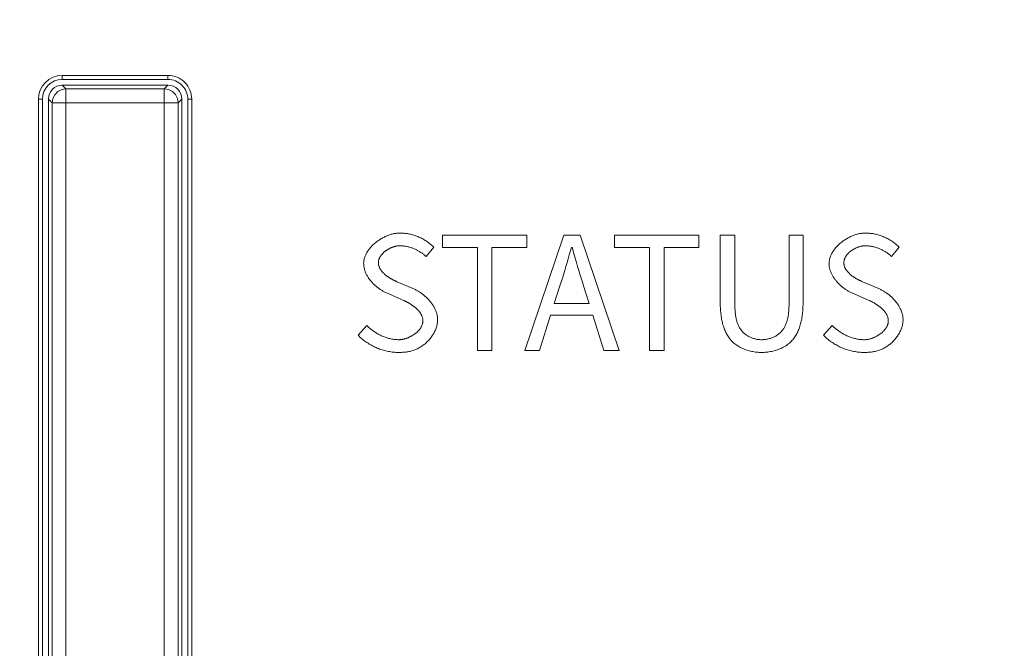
# Model space of a CAD drawing. Header units: millimetres. Extents: x 3925 to 5043, y -86 to 778.
# Tile 79 of 159: x 4424.12 to 4430.31, y 446.72 to 450.67. Entities that reach past the tile are written whole.
import ezdxf

# ---------------------------------------------------------------- set-up
doc = ezdxf.new("R2010")
doc.units = ezdxf.units.MM
doc.header["$LTSCALE"] = 46.255
doc.header["$PDMODE"] = 3
doc.header["$PDSIZE"] = 1
doc.layers.get('Defpoints').update_dxf_attribs({"linetype": 'CONTINUOUS'})
for name, color, linetype in [('140-154101-01_RIGGDXF_DIMENSION', 7, 'CONTINUOUS'), ('H30K-INDICATDXF_CONTINUOUS_LINE', 7, 'CONTINUOUS'), ('H30K-TOP-COVDXF_CONTINUOUS_LINE', 7, 'CONTINUOUS')]:
    doc.layers.add(name, color=color, linetype=linetype)
doc.styles.add('SLDTEXTSTYLE0', font='arialbd.ttf', dxfattribs={"height": 5.5})
doc.dimstyles.new('SLDDIMSTYLE2', dxfattribs={"dimtxt": 5.650301, "dimasz": 4.572, "dimexe": 0, "dimexo": 0.0625, "dimgap": 1.412575, "dimtad": 0, "dimtih": 1, "dimtoh": 1, "dimlfac": 3.5, "dimrnd": 1e-09, "dimzin": 4, "dimdsep": 46, "dimtxsty": 'SLDTEXTSTYLE0', "dimsah": 1, "dimcen": 0.09, "dimadec": 0, "dimazin": 1, "dimtol": 1, "dimtp": 0.5, "dimtm": 0.5, "dimtfac": 1, "dimtdec": 1, "dimtofl": 0, "dimtmove": 0, "dimatfit": 3, "dimfxl": 1, "dimfrac": 2, "dimtolj": 1, "dimarcsym": 0})

# ---------------------------------------------------------------- blocks, each defined once
blk = doc.blocks.new('*D62')
at = {"layer": '140-154101-01_RIGGDXF_DIMENSION', "color": 0, "linetype": 'Continuous', "lineweight": -2}
for p, q in [((4527.0123, 471.5311), (4527.0373, 393.5461)), ((4322.2206, 471.4654), (4322.2456, 393.4804)), ((4326.2456, 393.4817), (4523.0373, 393.5448))]:
    blk.add_line(p, q, dxfattribs=at)
at = {"layer": '140-154101-01_RIGGDXF_DIMENSION', "color": 0, "linetype": 'Continuous'}
for points in [[(4523.0371, 394.2115), (4523.0376, 392.8782), (4527.0373, 393.5461)], [(4326.2454, 394.1484), (4326.2459, 392.815), (4322.2456, 393.4804)]]:
    blk.add_solid(points, dxfattribs=at)
at = {"layer": 'Defpoints', "color": 0, "linetype": 'Continuous'}
for p in [(4527.0123, 471.5936), (4322.2206, 471.5279), (4527.0373, 393.5461)]:
    blk.add_point(p, dxfattribs=at)
at = {"layer": '140-154101-01_RIGGDXF_DIMENSION', "color": 0, "linetype": 'Continuous', "insert": (4424.6384, 398.4618), "char_height": 5.5, "attachment_point": 5, "rotation": 0.01838, "style": 'SLDTEXTSTYLE0'}
blk.add_mtext('\\A1;819.17 [32.25]', dxfattribs=at)

msp = doc.modelspace()

# ---------------------------------------------------------------- linework, layer by layer
at = {"layer": 'H30K-INDICATDXF_CONTINUOUS_LINE', "color": 7, "linetype": 'Continuous', "lineweight": 0}
for p, q in [((4424.3899, 450.2579), (4424.4131, 450.2346)), ((4424.3899, 450.2579), (4425.0537, 450.2579)), ((4424.4131, 443.5967), (4424.4131, 450.2346)), ((4425.0305, 450.2346), (4424.4131, 450.2346)), ((4425.0305, 450.2346), (4425.0537, 450.2579)), ((4425.0305, 450.2346), (4425.0305, 443.5967)), ((4424.3024, 450.1704), (4424.3024, 442.8049)), ((4424.3024, 450.1704), (4424.3257, 450.1472)), ((4424.3257, 450.1472), (4424.3257, 443.5967)), ((4425.1179, 450.1472), (4424.3257, 450.1472)), ((4425.1179, 450.1472), (4425.1411, 450.1704)), ((4425.1179, 443.5967), (4425.1179, 450.1472)), ((4425.1411, 450.1704), (4425.1411, 442.8049))]:
    msp.add_line(p, q, dxfattribs=at)
for points in [[(4424.4131, 450.2346), (4424.386, 450.2303), (4424.3616, 450.2177), (4424.3421, 450.1982), (4424.3298, 450.1738), (4424.3257, 450.1472)], [(4425.1179, 450.1472), (4425.1136, 450.1742), (4425.1012, 450.1985), (4425.0818, 450.2179), (4425.0575, 450.2303), (4425.0305, 450.2346)]]:
    msp.add_lwpolyline(points, dxfattribs=at)
for centre, major_axis, start_param, end_param in [((4424.39, 450.1703), (0.0619, -0.0619), -3.926381, -2.356804), ((4425.0536, 450.1703), (-0.0619, -0.0619), 2.356803, 3.926382)]:
    msp.add_ellipse(centre, major_axis=major_axis, ratio=0.998783, start_param=start_param, end_param=end_param, dxfattribs=at)
at = {"layer": 'H30K-TOP-COVDXF_CONTINUOUS_LINE', "color": 7, "linetype": 'Continuous', "lineweight": 0}
for p, q in [((4424.3899, 450.3192), (4424.3899, 450.2942)), ((4424.3899, 450.3192), (4425.0536, 450.3192)), ((4424.3899, 450.2942), (4425.0536, 450.2942)), ((4425.0536, 450.3192), (4425.0536, 450.2942)), ((4424.2399, 443.5084), (4424.2399, 450.1692)), ((4424.2399, 450.1692), (4424.2649, 450.1692)), ((4424.2649, 442.7827), (4424.2649, 450.1692)), ((4425.1786, 450.1692), (4425.1786, 442.7827)), ((4425.2036, 450.1692), (4425.1786, 450.1692)), ((4425.2036, 450.1692), (4425.2036, 443.598)), ((4426.7791, 449.3156), (4426.7791, 449.2386)), ((4427.309, 449.3156), (4426.7791, 449.3156)), ((4427.5418, 449.3156), (4427.2961, 448.5923)), ((4427.309, 449.2386), (4427.309, 449.3156)), ((4427.6435, 449.3156), (4427.5418, 449.3156)), ((4427.8892, 448.5923), (4427.6435, 449.3156)), ((4427.8606, 449.3156), (4427.8606, 449.2386)), ((4428.3905, 449.3156), (4427.8606, 449.3156)), ((4428.3905, 449.2386), (4428.3905, 449.3156)), ((4428.5247, 449.3156), (4428.5247, 448.8913)), ((4428.6165, 449.3156), (4428.5247, 449.3156)), ((4428.6165, 448.883), (4428.6165, 449.3156)), ((4429.0448, 449.3156), (4428.957, 449.3156)), ((4429.0448, 448.8913), (4429.0448, 449.3156)), ((4426.6764, 449.1814), (4426.7248, 449.2396)), ((4426.7791, 449.2386), (4426.9981, 449.2386)), ((4426.9981, 449.2386), (4426.9981, 448.5923)), ((4427.0899, 448.5923), (4427.0899, 449.2386)), ((4427.0899, 449.2386), (4427.309, 449.2386)), ((4427.5931, 449.2416), (4427.6071, 449.1925)), ((4427.8606, 449.2386), (4428.0797, 449.2386)), ((4428.0797, 449.2386), (4428.0797, 448.5923)), ((4428.1714, 448.5923), (4428.1714, 449.2386)), ((4428.1714, 449.2386), (4428.3905, 449.2386)), ((4429.6013, 449.1814), (4429.6497, 449.2396)), ((4427.6071, 449.1925), (4427.6212, 449.1434)), ((4427.5323, 449.0456), (4427.5472, 449.0944)), ((4426.5995, 448.9781), (4426.493, 449.0237)), ((4427.5172, 448.9969), (4427.5323, 449.0456)), ((4429.5244, 448.9781), (4429.4179, 449.0237)), ((4427.4816, 448.8864), (4427.5172, 448.9969)), ((4427.6662, 448.9969), (4427.7007, 448.8864)), ((4427.7007, 448.8864), (4427.4816, 448.8864)), ((4427.3889, 448.5923), (4427.4589, 448.8133)), ((4427.4589, 448.8133), (4427.7234, 448.8133)), ((4427.7234, 448.8133), (4427.7925, 448.5923)), ((4426.3034, 448.7492), (4426.2491, 448.687)), ((4429.2283, 448.7492), (4429.174, 448.687)), ((4426.9981, 448.5923), (4427.0899, 448.5923)), ((4427.2961, 448.5923), (4427.3889, 448.5923)), ((4427.7925, 448.5923), (4427.8892, 448.5923)), ((4428.0797, 448.5923), (4428.1714, 448.5923))]:
    msp.add_line(p, q, dxfattribs=at)
for points in [[(4426.5116, 449.3294), (4426.5064, 449.3294), (4426.5011, 449.3291), (4426.4957, 449.3287), (4426.4903, 449.3281), (4426.4849, 449.3274), (4426.4794, 449.3265), (4426.474, 449.3254), (4426.4685, 449.3242), (4426.463, 449.3228), (4426.4575, 449.3213), (4426.4519, 449.3197), (4426.4464, 449.3179), (4426.4409, 449.316), (4426.4354, 449.3139), (4426.43, 449.3117), (4426.4245, 449.3094), (4426.4191, 449.3069), (4426.4137, 449.3043), (4426.4083, 449.3017), (4426.403, 449.2988), (4426.3978, 449.2959), (4426.3926, 449.2929), (4426.3874, 449.2897), (4426.3823, 449.2864), (4426.3773, 449.2831), (4426.3724, 449.2796), (4426.3675, 449.276), (4426.3627, 449.2724), (4426.358, 449.2686), (4426.3534, 449.2648), (4426.3489, 449.2608), (4426.3445, 449.2568), (4426.3403, 449.2527), (4426.3361, 449.2486), (4426.332, 449.2443), (4426.3281, 449.24), (4426.3243, 449.2356), (4426.3207, 449.2311), (4426.3172, 449.2266), (4426.3138, 449.222), (4426.3106, 449.2173), (4426.3075, 449.2126), (4426.3046, 449.2078), (4426.3019, 449.203), (4426.2993, 449.1982), (4426.2969, 449.1932), (4426.2947, 449.1883), (4426.2927, 449.1833), (4426.2908, 449.1783), (4426.2892, 449.1732), (4426.2878, 449.1681), (4426.2865, 449.163), (4426.2855, 449.1578), (4426.2847, 449.1527), (4426.2841, 449.1475), (4426.2838, 449.1422), (4426.2837, 449.137)], [(4426.7248, 449.2396), (4426.7201, 449.2443), (4426.7153, 449.2489), (4426.7104, 449.2534), (4426.7053, 449.2578), (4426.7002, 449.2621), (4426.6949, 449.2663), (4426.6895, 449.2703), (4426.684, 449.2742), (4426.6783, 449.278), (4426.6726, 449.2817), (4426.6668, 449.2853), (4426.6609, 449.2887), (4426.6549, 449.292), (4426.6488, 449.2952), (4426.6427, 449.2983), (4426.6365, 449.3012), (4426.6302, 449.304), (4426.6239, 449.3067), (4426.6175, 449.3092), (4426.611, 449.3116), (4426.6046, 449.3138), (4426.598, 449.3159), (4426.5915, 449.3179), (4426.5849, 449.3197), (4426.5782, 449.3214), (4426.5716, 449.3229), (4426.5649, 449.3242), (4426.5583, 449.3254), (4426.5516, 449.3265), (4426.5449, 449.3274), (4426.5382, 449.3281), (4426.5316, 449.3287), (4426.5249, 449.3291), (4426.5182, 449.3294), (4426.5116, 449.3294)], [(4428.957, 449.3156), (4428.9569, 448.883), (4428.9569, 448.8776), (4428.9568, 448.8721), (4428.9566, 448.8666), (4428.9564, 448.8611), (4428.9562, 448.8556), (4428.9559, 448.85), (4428.9555, 448.8444), (4428.955, 448.8388), (4428.9545, 448.8332), (4428.9539, 448.8277), (4428.9533, 448.8221), (4428.9525, 448.8165), (4428.9517, 448.811), (4428.9508, 448.8054), (4428.9497, 448.7999), (4428.9486, 448.7945), (4428.9474, 448.789), (4428.9461, 448.7837), (4428.9446, 448.7783), (4428.9431, 448.7731), (4428.9414, 448.7679), (4428.9396, 448.7627), (4428.9376, 448.7577), (4428.9356, 448.7527), (4428.9334, 448.7478), (4428.931, 448.743), (4428.9286, 448.7383), (4428.9259, 448.7336), (4428.9232, 448.7291), (4428.9202, 448.7247), (4428.9171, 448.7205), (4428.9139, 448.7163), (4428.9105, 448.7123), (4428.9069, 448.7084), (4428.9031, 448.7046), (4428.8992, 448.7011), (4428.8952, 448.6976), (4428.891, 448.6943), (4428.8867, 448.6911), (4428.8822, 448.6881), (4428.8776, 448.6852), (4428.873, 448.6825), (4428.8682, 448.6799), (4428.8633, 448.6775), (4428.8583, 448.6752), (4428.8532, 448.6731), (4428.8481, 448.6711), (4428.8429, 448.6692), (4428.8377, 448.6675), (4428.8324, 448.666), (4428.8271, 448.6646), (4428.8217, 448.6634), (4428.8164, 448.6624), (4428.811, 448.6615), (4428.8056, 448.6607), (4428.8002, 448.6601), (4428.7949, 448.6597), (4428.7896, 448.6595), (4428.7843, 448.6594)], [(4429.4365, 449.3294), (4429.4313, 449.3294), (4429.426, 449.3291), (4429.4206, 449.3287), (4429.4152, 449.3281), (4429.4098, 449.3274), (4429.4043, 449.3265), (4429.3989, 449.3254), (4429.3934, 449.3242), (4429.3879, 449.3228), (4429.3824, 449.3213), (4429.3768, 449.3197), (4429.3713, 449.3179), (4429.3658, 449.316), (4429.3603, 449.3139), (4429.3549, 449.3117), (4429.3494, 449.3094), (4429.344, 449.3069), (4429.3386, 449.3043), (4429.3332, 449.3017), (4429.3279, 449.2988), (4429.3227, 449.2959), (4429.3175, 449.2929), (4429.3123, 449.2897), (4429.3072, 449.2864), (4429.3022, 449.2831), (4429.2973, 449.2796), (4429.2924, 449.276), (4429.2876, 449.2724), (4429.2829, 449.2686), (4429.2783, 449.2648), (4429.2738, 449.2608), (4429.2694, 449.2568), (4429.2652, 449.2527), (4429.261, 449.2486), (4429.2569, 449.2443), (4429.253, 449.24), (4429.2492, 449.2356), (4429.2456, 449.2311), (4429.2421, 449.2266), (4429.2387, 449.222), (4429.2355, 449.2173), (4429.2324, 449.2126), (4429.2295, 449.2078), (4429.2268, 449.203), (4429.2242, 449.1982), (4429.2218, 449.1932), (4429.2196, 449.1883), (4429.2176, 449.1833), (4429.2157, 449.1783), (4429.2141, 449.1732), (4429.2127, 449.1681), (4429.2114, 449.163), (4429.2104, 449.1578), (4429.2096, 449.1527), (4429.209, 449.1475), (4429.2087, 449.1422), (4429.2086, 449.137)], [(4429.6497, 449.2396), (4429.645, 449.2443), (4429.6402, 449.2489), (4429.6353, 449.2534), (4429.6302, 449.2578), (4429.6251, 449.2621), (4429.6198, 449.2663), (4429.6144, 449.2703), (4429.6089, 449.2742), (4429.6032, 449.278), (4429.5975, 449.2817), (4429.5917, 449.2853), (4429.5858, 449.2887), (4429.5798, 449.292), (4429.5737, 449.2952), (4429.5676, 449.2983), (4429.5614, 449.3012), (4429.5551, 449.304), (4429.5488, 449.3067), (4429.5424, 449.3092), (4429.5359, 449.3116), (4429.5295, 449.3138), (4429.5229, 449.3159), (4429.5164, 449.3179), (4429.5098, 449.3197), (4429.5031, 449.3214), (4429.4965, 449.3229), (4429.4898, 449.3242), (4429.4832, 449.3254), (4429.4765, 449.3265), (4429.4698, 449.3274), (4429.4631, 449.3281), (4429.4565, 449.3287), (4429.4498, 449.3291), (4429.4431, 449.3294), (4429.4365, 449.3294)], [(4426.3764, 449.1429), (4426.3765, 449.1458), (4426.3767, 449.1487), (4426.377, 449.1516), (4426.3775, 449.1545), (4426.378, 449.1573), (4426.3787, 449.1601), (4426.3795, 449.1629), (4426.3805, 449.1657), (4426.3815, 449.1685), (4426.3827, 449.1712), (4426.3839, 449.1739), (4426.3853, 449.1766), (4426.3867, 449.1792), (4426.3883, 449.1818), (4426.3899, 449.1844), (4426.3916, 449.187), (4426.3935, 449.1895), (4426.3954, 449.192), (4426.3974, 449.1944), (4426.3994, 449.1969), (4426.4016, 449.1992), (4426.4038, 449.2016), (4426.4061, 449.2039), (4426.4084, 449.2061), (4426.4109, 449.2083), (4426.4134, 449.2105), (4426.4159, 449.2126), (4426.4185, 449.2147), (4426.4212, 449.2167), (4426.4239, 449.2187), (4426.4266, 449.2206), (4426.4294, 449.2225), (4426.4323, 449.2243), (4426.4352, 449.2261), (4426.4381, 449.2278), (4426.441, 449.2295), (4426.444, 449.2311), (4426.447, 449.2326), (4426.4501, 449.2341), (4426.4531, 449.2356), (4426.4562, 449.2369), (4426.4593, 449.2382), (4426.4624, 449.2395), (4426.4655, 449.2406), (4426.4686, 449.2417), (4426.4718, 449.2428), (4426.4749, 449.2437), (4426.478, 449.2446), (4426.4812, 449.2455), (4426.4843, 449.2462), (4426.4874, 449.2469), (4426.4905, 449.2475), (4426.4936, 449.248), (4426.4967, 449.2485), (4426.4997, 449.2488), (4426.5027, 449.2491), (4426.5057, 449.2493), (4426.5087, 449.2494), (4426.5116, 449.2495)], [(4426.5116, 449.2495), (4426.5167, 449.2494), (4426.5218, 449.2492), (4426.527, 449.2489), (4426.5321, 449.2484), (4426.5372, 449.2478), (4426.5423, 449.2471), (4426.5474, 449.2463), (4426.5525, 449.2454), (4426.5576, 449.2443), (4426.5627, 449.2431), (4426.5677, 449.2418), (4426.5728, 449.2404), (4426.5778, 449.2388), (4426.5828, 449.2372), (4426.5878, 449.2355), (4426.5927, 449.2336), (4426.5976, 449.2317), (4426.6024, 449.2296), (4426.6073, 449.2275), (4426.612, 449.2252), (4426.6168, 449.2229), (4426.6214, 449.2205), (4426.6261, 449.2179), (4426.6306, 449.2153), (4426.6351, 449.2126), (4426.6396, 449.2099), (4426.644, 449.207), (4426.6483, 449.2041), (4426.6526, 449.201), (4426.6567, 449.198), (4426.6608, 449.1948), (4426.6649, 449.1915), (4426.6688, 449.1882), (4426.6727, 449.1849), (4426.6764, 449.1814)], [(4427.5472, 449.0944), (4427.5545, 449.1189), (4427.5617, 449.1434), (4427.5688, 449.1679), (4427.5757, 449.1924), (4427.5825, 449.217), (4427.5892, 449.2416)], [(4429.3013, 449.1429), (4429.3014, 449.1458), (4429.3016, 449.1487), (4429.3019, 449.1516), (4429.3024, 449.1545), (4429.3029, 449.1573), (4429.3036, 449.1601), (4429.3044, 449.1629), (4429.3054, 449.1657), (4429.3064, 449.1685), (4429.3076, 449.1712), (4429.3088, 449.1739), (4429.3102, 449.1766), (4429.3116, 449.1792), (4429.3132, 449.1818), (4429.3148, 449.1844), (4429.3165, 449.187), (4429.3184, 449.1895), (4429.3203, 449.192), (4429.3223, 449.1944), (4429.3243, 449.1969), (4429.3265, 449.1992), (4429.3287, 449.2016), (4429.331, 449.2039), (4429.3333, 449.2061), (4429.3358, 449.2083), (4429.3383, 449.2105), (4429.3408, 449.2126), (4429.3434, 449.2147), (4429.3461, 449.2167), (4429.3488, 449.2187), (4429.3515, 449.2206), (4429.3543, 449.2225), (4429.3572, 449.2243), (4429.3601, 449.2261), (4429.363, 449.2278), (4429.3659, 449.2295), (4429.3689, 449.2311), (4429.3719, 449.2326), (4429.375, 449.2341), (4429.378, 449.2356), (4429.3811, 449.2369), (4429.3842, 449.2382), (4429.3873, 449.2395), (4429.3904, 449.2406), (4429.3935, 449.2417), (4429.3967, 449.2428), (4429.3998, 449.2437), (4429.4029, 449.2446), (4429.4061, 449.2455), (4429.4092, 449.2462), (4429.4123, 449.2469), (4429.4154, 449.2475), (4429.4185, 449.248), (4429.4216, 449.2485), (4429.4246, 449.2488), (4429.4276, 449.2491), (4429.4306, 449.2493), (4429.4336, 449.2494), (4429.4365, 449.2495)], [(4429.4365, 449.2495), (4429.4416, 449.2494), (4429.4467, 449.2492), (4429.4519, 449.2489), (4429.457, 449.2484), (4429.4621, 449.2478), (4429.4672, 449.2471), (4429.4723, 449.2463), (4429.4774, 449.2454), (4429.4825, 449.2443), (4429.4876, 449.2431), (4429.4926, 449.2418), (4429.4977, 449.2404), (4429.5027, 449.2388), (4429.5077, 449.2372), (4429.5127, 449.2355), (4429.5176, 449.2336), (4429.5225, 449.2317), (4429.5273, 449.2296), (4429.5322, 449.2275), (4429.5369, 449.2252), (4429.5417, 449.2229), (4429.5463, 449.2205), (4429.551, 449.2179), (4429.5555, 449.2153), (4429.56, 449.2126), (4429.5645, 449.2099), (4429.5689, 449.207), (4429.5732, 449.2041), (4429.5775, 449.201), (4429.5816, 449.198), (4429.5857, 449.1948), (4429.5898, 449.1915), (4429.5937, 449.1882), (4429.5976, 449.1849), (4429.6013, 449.1814)], [(4426.2837, 449.137), (4426.2838, 449.1322), (4426.284, 449.1274), (4426.2845, 449.1226), (4426.2851, 449.1178), (4426.2859, 449.113), (4426.2869, 449.1083), (4426.288, 449.1035), (4426.2893, 449.0988), (4426.2907, 449.0941), (4426.2923, 449.0895), (4426.2941, 449.0848), (4426.2959, 449.0802), (4426.298, 449.0757), (4426.3001, 449.0711), (4426.3024, 449.0666), (4426.3048, 449.0622), (4426.3074, 449.0578), (4426.31, 449.0534), (4426.3128, 449.0491), (4426.3157, 449.0448), (4426.3187, 449.0406), (4426.3218, 449.0364), (4426.325, 449.0323), (4426.3283, 449.0283), (4426.3317, 449.0243), (4426.3352, 449.0203), (4426.3387, 449.0165), (4426.3424, 449.0127), (4426.3461, 449.0089), (4426.3499, 449.0052), (4426.3537, 449.0016), (4426.3577, 448.9981), (4426.3617, 448.9947), (4426.3657, 448.9913), (4426.3698, 448.988), (4426.374, 448.9848), (4426.3782, 448.9817), (4426.3824, 448.9786), (4426.3867, 448.9757), (4426.391, 448.9728), (4426.3953, 448.97), (4426.3997, 448.9674), (4426.4041, 448.9648), (4426.4085, 448.9623), (4426.4129, 448.9599), (4426.4174, 448.9577), (4426.4218, 448.9555), (4426.4263, 448.9534), (4426.5353, 448.9061)], [(4426.493, 449.0237), (4426.4902, 449.025), (4426.4873, 449.0262), (4426.4845, 449.0275), (4426.4816, 449.0289), (4426.4787, 449.0303), (4426.4757, 449.0317), (4426.4728, 449.0331), (4426.4699, 449.0346), (4426.4669, 449.0362), (4426.464, 449.0377), (4426.4611, 449.0393), (4426.4581, 449.041), (4426.4552, 449.0427), (4426.4523, 449.0444), (4426.4494, 449.0461), (4426.4465, 449.0479), (4426.4436, 449.0497), (4426.4408, 449.0516), (4426.438, 449.0534), (4426.4352, 449.0554), (4426.4324, 449.0573), (4426.4297, 449.0593), (4426.427, 449.0613), (4426.4243, 449.0634), (4426.4217, 449.0655), (4426.4191, 449.0676), (4426.4166, 449.0698), (4426.4141, 449.0719), (4426.4117, 449.0742), (4426.4093, 449.0764), (4426.407, 449.0787), (4426.4048, 449.081), (4426.4026, 449.0834), (4426.4005, 449.0858), (4426.3984, 449.0882), (4426.3964, 449.0906), (4426.3945, 449.0931), (4426.3927, 449.0956), (4426.391, 449.0982), (4426.3893, 449.1007), (4426.3878, 449.1033), (4426.3863, 449.106), (4426.3849, 449.1086), (4426.3836, 449.1113), (4426.3824, 449.1141), (4426.3813, 449.1168), (4426.3803, 449.1196), (4426.3794, 449.1224), (4426.3786, 449.1253), (4426.378, 449.1281), (4426.3774, 449.131), (4426.377, 449.134), (4426.3767, 449.1369), (4426.3765, 449.1399), (4426.3764, 449.1429)], [(4427.6212, 449.1434), (4427.6284, 449.1189), (4427.6357, 449.0944), (4427.6431, 449.07), (4427.6507, 449.0456), (4427.6583, 449.0212), (4427.6662, 448.9969)], [(4429.2086, 449.137), (4429.2087, 449.1322), (4429.2089, 449.1274), (4429.2094, 449.1226), (4429.21, 449.1178), (4429.2108, 449.113), (4429.2118, 449.1083), (4429.2129, 449.1035), (4429.2142, 449.0988), (4429.2156, 449.0941), (4429.2172, 449.0895), (4429.219, 449.0848), (4429.2208, 449.0802), (4429.2229, 449.0757), (4429.225, 449.0711), (4429.2273, 449.0666), (4429.2297, 449.0622), (4429.2323, 449.0578), (4429.2349, 449.0534), (4429.2377, 449.0491), (4429.2406, 449.0448), (4429.2436, 449.0406), (4429.2467, 449.0364), (4429.2499, 449.0323), (4429.2532, 449.0283), (4429.2566, 449.0243), (4429.2601, 449.0203), (4429.2636, 449.0165), (4429.2673, 449.0127), (4429.271, 449.0089), (4429.2748, 449.0052), (4429.2786, 449.0016), (4429.2826, 448.9981), (4429.2866, 448.9947), (4429.2906, 448.9913), (4429.2947, 448.988), (4429.2989, 448.9848), (4429.3031, 448.9817), (4429.3073, 448.9786), (4429.3116, 448.9757), (4429.3159, 448.9728), (4429.3202, 448.97), (4429.3246, 448.9674), (4429.329, 448.9648), (4429.3334, 448.9623), (4429.3378, 448.9599), (4429.3423, 448.9577), (4429.3467, 448.9555), (4429.3512, 448.9534), (4429.4602, 448.9061)], [(4429.4179, 449.0237), (4429.4151, 449.025), (4429.4122, 449.0262), (4429.4094, 449.0275), (4429.4065, 449.0289), (4429.4036, 449.0303), (4429.4006, 449.0317), (4429.3977, 449.0331), (4429.3948, 449.0346), (4429.3918, 449.0362), (4429.3889, 449.0377), (4429.386, 449.0393), (4429.383, 449.041), (4429.3801, 449.0427), (4429.3772, 449.0444), (4429.3743, 449.0461), (4429.3714, 449.0479), (4429.3685, 449.0497), (4429.3657, 449.0516), (4429.3629, 449.0534), (4429.3601, 449.0554), (4429.3573, 449.0573), (4429.3546, 449.0593), (4429.3519, 449.0613), (4429.3492, 449.0634), (4429.3466, 449.0655), (4429.344, 449.0676), (4429.3415, 449.0698), (4429.339, 449.0719), (4429.3366, 449.0742), (4429.3342, 449.0764), (4429.3319, 449.0787), (4429.3297, 449.081), (4429.3275, 449.0834), (4429.3254, 449.0858), (4429.3233, 449.0882), (4429.3213, 449.0906), (4429.3194, 449.0931), (4429.3176, 449.0956), (4429.3159, 449.0982), (4429.3142, 449.1007), (4429.3127, 449.1033), (4429.3112, 449.106), (4429.3098, 449.1086), (4429.3085, 449.1113), (4429.3073, 449.1141), (4429.3062, 449.1168), (4429.3052, 449.1196), (4429.3043, 449.1224), (4429.3035, 449.1253), (4429.3029, 449.1281), (4429.3023, 449.131), (4429.3019, 449.134), (4429.3016, 449.1369), (4429.3014, 449.1399), (4429.3013, 449.1429)], [(4426.7485, 448.7847), (4426.7484, 448.7898), (4426.7481, 448.7949), (4426.7476, 448.7999), (4426.7469, 448.805), (4426.7461, 448.81), (4426.7451, 448.8151), (4426.7439, 448.8201), (4426.7426, 448.825), (4426.7411, 448.83), (4426.7394, 448.8349), (4426.7376, 448.8398), (4426.7357, 448.8447), (4426.7336, 448.8495), (4426.7313, 448.8543), (4426.7289, 448.8591), (4426.7264, 448.8638), (4426.7238, 448.8685), (4426.721, 448.8731), (4426.7181, 448.8777), (4426.7151, 448.8822), (4426.7119, 448.8867), (4426.7087, 448.8911), (4426.7054, 448.8955), (4426.7019, 448.8998), (4426.6984, 448.904), (4426.6948, 448.9082), (4426.691, 448.9123), (4426.6872, 448.9163), (4426.6834, 448.9202), (4426.6794, 448.9241), (4426.6754, 448.9279), (4426.6712, 448.9316), (4426.6671, 448.9353), (4426.6628, 448.9388), (4426.6586, 448.9423), (4426.6542, 448.9457), (4426.6498, 448.9489), (4426.6454, 448.9521), (4426.6409, 448.9552), (4426.6364, 448.9582), (4426.6319, 448.9611), (4426.6273, 448.9638), (4426.6227, 448.9665), (4426.6181, 448.9691), (4426.6134, 448.9715), (4426.6088, 448.9738), (4426.6041, 448.976), (4426.5995, 448.9781)], [(4429.6734, 448.7847), (4429.6733, 448.7898), (4429.673, 448.7949), (4429.6725, 448.7999), (4429.6718, 448.805), (4429.671, 448.81), (4429.67, 448.8151), (4429.6688, 448.8201), (4429.6675, 448.825), (4429.666, 448.83), (4429.6643, 448.8349), (4429.6625, 448.8398), (4429.6606, 448.8447), (4429.6585, 448.8495), (4429.6562, 448.8543), (4429.6538, 448.8591), (4429.6513, 448.8638), (4429.6487, 448.8685), (4429.6459, 448.8731), (4429.643, 448.8777), (4429.64, 448.8822), (4429.6368, 448.8867), (4429.6336, 448.8911), (4429.6303, 448.8955), (4429.6268, 448.8998), (4429.6233, 448.904), (4429.6197, 448.9082), (4429.6159, 448.9123), (4429.6121, 448.9163), (4429.6083, 448.9202), (4429.6043, 448.9241), (4429.6003, 448.9279), (4429.5961, 448.9316), (4429.592, 448.9353), (4429.5877, 448.9388), (4429.5835, 448.9423), (4429.5791, 448.9457), (4429.5747, 448.9489), (4429.5703, 448.9521), (4429.5658, 448.9552), (4429.5613, 448.9582), (4429.5568, 448.9611), (4429.5522, 448.9638), (4429.5476, 448.9665), (4429.543, 448.9691), (4429.5383, 448.9715), (4429.5337, 448.9738), (4429.529, 448.976), (4429.5244, 448.9781)], [(4426.5353, 448.9061), (4426.5383, 448.9047), (4426.5413, 448.9033), (4426.5443, 448.9019), (4426.5474, 448.9004), (4426.5504, 448.8989), (4426.5535, 448.8973), (4426.5566, 448.8957), (4426.5597, 448.894), (4426.5628, 448.8923), (4426.5659, 448.8906), (4426.569, 448.8888), (4426.5721, 448.887), (4426.5751, 448.8851), (4426.5782, 448.8832), (4426.5813, 448.8813), (4426.5843, 448.8793), (4426.5873, 448.8772), (4426.5903, 448.8752), (4426.5932, 448.8731), (4426.5962, 448.8709), (4426.5991, 448.8688), (4426.6019, 448.8666), (4426.6047, 448.8643), (4426.6075, 448.862), (4426.6103, 448.8597), (4426.6129, 448.8573), (4426.6156, 448.8549), (4426.6181, 448.8525), (4426.6207, 448.85), (4426.6231, 448.8475), (4426.6255, 448.845), (4426.6278, 448.8424), (4426.6301, 448.8398), (4426.6322, 448.8372), (4426.6344, 448.8345), (4426.6364, 448.8318), (4426.6383, 448.8291), (4426.6402, 448.8263), (4426.6419, 448.8235), (4426.6436, 448.8206), (4426.6452, 448.8178), (4426.6467, 448.8149), (4426.6481, 448.812), (4426.6493, 448.809), (4426.6505, 448.806), (4426.6516, 448.803), (4426.6525, 448.7999), (4426.6533, 448.7969), (4426.654, 448.7938), (4426.6546, 448.7906), (4426.6551, 448.7875), (4426.6554, 448.7843), (4426.6556, 448.7811), (4426.6557, 448.7778)], [(4429.4602, 448.9061), (4429.4632, 448.9047), (4429.4662, 448.9033), (4429.4692, 448.9019), (4429.4723, 448.9004), (4429.4753, 448.8989), (4429.4784, 448.8973), (4429.4815, 448.8957), (4429.4846, 448.894), (4429.4877, 448.8923), (4429.4908, 448.8906), (4429.4939, 448.8888), (4429.497, 448.887), (4429.5, 448.8851), (4429.5031, 448.8832), (4429.5062, 448.8813), (4429.5092, 448.8793), (4429.5122, 448.8772), (4429.5152, 448.8752), (4429.5181, 448.8731), (4429.5211, 448.8709), (4429.524, 448.8688), (4429.5268, 448.8666), (4429.5296, 448.8643), (4429.5324, 448.862), (4429.5352, 448.8597), (4429.5378, 448.8573), (4429.5405, 448.8549), (4429.543, 448.8525), (4429.5456, 448.85), (4429.548, 448.8475), (4429.5504, 448.845), (4429.5527, 448.8424), (4429.555, 448.8398), (4429.5571, 448.8372), (4429.5593, 448.8345), (4429.5613, 448.8318), (4429.5632, 448.8291), (4429.5651, 448.8263), (4429.5668, 448.8235), (4429.5685, 448.8206), (4429.5701, 448.8178), (4429.5716, 448.8149), (4429.573, 448.812), (4429.5742, 448.809), (4429.5754, 448.806), (4429.5765, 448.803), (4429.5774, 448.7999), (4429.5782, 448.7969), (4429.5789, 448.7938), (4429.5795, 448.7906), (4429.58, 448.7875), (4429.5803, 448.7843), (4429.5805, 448.7811), (4429.5806, 448.7778)], [(4428.5247, 448.8913), (4428.5248, 448.8838), (4428.5249, 448.8762), (4428.5251, 448.8685), (4428.5254, 448.8609), (4428.5258, 448.8531), (4428.5263, 448.8454), (4428.5269, 448.8376), (4428.5276, 448.8298), (4428.5284, 448.822), (4428.5294, 448.8142), (4428.5304, 448.8064), (4428.5316, 448.7986), (4428.533, 448.7908), (4428.5344, 448.7831), (4428.536, 448.7754), (4428.5378, 448.7678), (4428.5397, 448.7602), (4428.5417, 448.7527), (4428.544, 448.7452), (4428.5463, 448.7379), (4428.5489, 448.7306), (4428.5516, 448.7234), (4428.5545, 448.7164), (4428.5576, 448.7094), (4428.5608, 448.7026), (4428.5643, 448.6959), (4428.568, 448.6894), (4428.5718, 448.6829), (4428.5759, 448.6767), (4428.5801, 448.6706), (4428.5846, 448.6647), (4428.5893, 448.659), (4428.5942, 448.6534), (4428.5994, 448.6481), (4428.6048, 448.6428), (4428.6105, 448.6378), (4428.6164, 448.633), (4428.6225, 448.6284), (4428.6287, 448.6241), (4428.6352, 448.6199), (4428.6418, 448.6159), (4428.6486, 448.6122), (4428.6555, 448.6086), (4428.6626, 448.6053), (4428.6698, 448.6021), (4428.6771, 448.5992), (4428.6845, 448.5965), (4428.692, 448.5939), (4428.6995, 448.5916), (4428.7071, 448.5895), (4428.7148, 448.5876), (4428.7225, 448.5859), (4428.7302, 448.5844), (4428.738, 448.5831), (4428.7458, 448.582), (4428.7535, 448.5811), (4428.7613, 448.5804), (4428.769, 448.5799), (4428.7766, 448.5796), (4428.7843, 448.5795)], [(4428.7843, 448.6594), (4428.7791, 448.6595), (4428.7739, 448.6597), (4428.7687, 448.6602), (4428.7635, 448.6607), (4428.7582, 448.6615), (4428.753, 448.6624), (4428.7478, 448.6635), (4428.7426, 448.6647), (4428.7374, 448.6661), (4428.7323, 448.6677), (4428.7272, 448.6694), (4428.7222, 448.6712), (4428.7172, 448.6732), (4428.7123, 448.6754), (4428.7075, 448.6777), (4428.7027, 448.6801), (4428.6981, 448.6827), (4428.6935, 448.6855), (4428.6891, 448.6883), (4428.6848, 448.6913), (4428.6806, 448.6945), (4428.6765, 448.6977), (4428.6726, 448.7012), (4428.6688, 448.7047), (4428.6652, 448.7084), (4428.6617, 448.7123), (4428.6583, 448.7163), (4428.6551, 448.7205), (4428.652, 448.7248), (4428.6491, 448.7293), (4428.6464, 448.7338), (4428.6438, 448.7384), (4428.6414, 448.7431), (4428.6391, 448.748), (4428.6369, 448.7529), (4428.6349, 448.7579), (4428.6331, 448.7629), (4428.6313, 448.7681), (4428.6297, 448.7733), (4428.6282, 448.7785), (4428.6268, 448.7839), (4428.6255, 448.7892), (4428.6243, 448.7947), (4428.6232, 448.8001), (4428.6223, 448.8056), (4428.6214, 448.8111), (4428.6206, 448.8167), (4428.6199, 448.8222), (4428.6193, 448.8278), (4428.6187, 448.8334), (4428.6182, 448.8389), (4428.6178, 448.8445), (4428.6175, 448.8501), (4428.6172, 448.8556), (4428.617, 448.8612), (4428.6168, 448.8667), (4428.6167, 448.8721), (4428.6166, 448.8776), (4428.6165, 448.883)], [(4428.7843, 448.5795), (4428.7919, 448.5796), (4428.7996, 448.5799), (4428.8073, 448.5804), (4428.8151, 448.5811), (4428.8229, 448.582), (4428.8307, 448.5831), (4428.8385, 448.5844), (4428.8463, 448.5859), (4428.854, 448.5876), (4428.8617, 448.5895), (4428.8694, 448.5916), (4428.877, 448.5939), (4428.8845, 448.5964), (4428.8919, 448.5991), (4428.8993, 448.6021), (4428.9065, 448.6052), (4428.9136, 448.6085), (4428.9205, 448.6121), (4428.9274, 448.6159), (4428.934, 448.6198), (4428.9405, 448.624), (4428.9468, 448.6284), (4428.9529, 448.633), (4428.9589, 448.6378), (4428.9646, 448.6428), (4428.97, 448.6481), (4428.9752, 448.6534), (4428.9801, 448.6589), (4428.9848, 448.6647), (4428.9893, 448.6706), (4428.9935, 448.6767), (4428.9976, 448.6829), (4429.0015, 448.6893), (4429.0051, 448.6959), (4429.0086, 448.7026), (4429.0118, 448.7094), (4429.0149, 448.7163), (4429.0178, 448.7234), (4429.0205, 448.7306), (4429.0231, 448.7378), (4429.0255, 448.7452), (4429.0277, 448.7526), (4429.0298, 448.7602), (4429.0317, 448.7677), (4429.0334, 448.7754), (4429.035, 448.7831), (4429.0365, 448.7908), (4429.0378, 448.7986), (4429.039, 448.8063), (4429.0401, 448.8141), (4429.0411, 448.822), (4429.0419, 448.8298), (4429.0426, 448.8376), (4429.0432, 448.8454), (4429.0437, 448.8531), (4429.0441, 448.8609), (4429.0444, 448.8685), (4429.0446, 448.8762), (4429.0447, 448.8838), (4429.0448, 448.8913)], [(4426.5027, 448.5795), (4426.5092, 448.5795), (4426.5156, 448.5796), (4426.5221, 448.5798), (4426.5286, 448.5802), (4426.535, 448.5806), (4426.5415, 448.5811), (4426.5479, 448.5818), (4426.5543, 448.5826), (4426.5607, 448.5836), (4426.5671, 448.5848), (4426.5734, 448.5861), (4426.5798, 448.5875), (4426.5861, 448.5892), (4426.5924, 448.5911), (4426.5986, 448.5931), (4426.6048, 448.5954), (4426.6105, 448.5977), (4426.6162, 448.6002), (4426.6218, 448.6029), (4426.6273, 448.6058), (4426.6328, 448.6088), (4426.6382, 448.612), (4426.6436, 448.6153), (4426.6489, 448.6188), (4426.6542, 448.6225), (4426.6593, 448.6263), (4426.6644, 448.6303), (4426.6693, 448.6344), (4426.6742, 448.6386), (4426.679, 448.6429), (4426.6837, 448.6474), (4426.6882, 448.652), (4426.6926, 448.6567), (4426.6969, 448.6615), (4426.7011, 448.6664), (4426.7051, 448.6714), (4426.709, 448.6765), (4426.7128, 448.6817), (4426.7163, 448.687), (4426.7198, 448.6924), (4426.723, 448.6978), (4426.7261, 448.7033), (4426.729, 448.7089), (4426.7318, 448.7145), (4426.7343, 448.7202), (4426.7367, 448.7259), (4426.7389, 448.7316), (4426.7408, 448.7374), (4426.7426, 448.7433), (4426.7441, 448.7492), (4426.7454, 448.7551), (4426.7465, 448.761), (4426.7473, 448.7669), (4426.748, 448.7728), (4426.7483, 448.7788), (4426.7485, 448.7847)], [(4426.6557, 448.7778), (4426.6556, 448.7746), (4426.6554, 448.7713), (4426.655, 448.7681), (4426.6545, 448.7649), (4426.6539, 448.7617), (4426.6531, 448.7586), (4426.6522, 448.7555), (4426.6511, 448.7524), (4426.65, 448.7493), (4426.6487, 448.7462), (4426.6473, 448.7432), (4426.6457, 448.7402), (4426.6441, 448.7373), (4426.6424, 448.7344), (4426.6405, 448.7315), (4426.6386, 448.7287), (4426.6365, 448.7259), (4426.6344, 448.7231), (4426.6321, 448.7204), (4426.6298, 448.7177), (4426.6274, 448.715), (4426.6249, 448.7124), (4426.6223, 448.7099), (4426.6196, 448.7074), (4426.6169, 448.7049), (4426.6141, 448.7025), (4426.6112, 448.7002), (4426.6083, 448.6979), (4426.6053, 448.6956), (4426.6023, 448.6934), (4426.5992, 448.6913), (4426.596, 448.6892), (4426.5928, 448.6872), (4426.5896, 448.6852), (4426.5863, 448.6833), (4426.583, 448.6815), (4426.5796, 448.6797), (4426.5762, 448.678), (4426.5728, 448.6764), (4426.5694, 448.6748), (4426.5659, 448.6733), (4426.5624, 448.6718), (4426.5589, 448.6705), (4426.5554, 448.6692), (4426.5519, 448.668), (4426.5484, 448.6668), (4426.5449, 448.6657), (4426.5414, 448.6648), (4426.5379, 448.6638), (4426.5344, 448.663), (4426.5309, 448.6623), (4426.5274, 448.6616), (4426.5239, 448.661), (4426.5205, 448.6605), (4426.5171, 448.6601), (4426.5137, 448.6598), (4426.5103, 448.6596), (4426.507, 448.6594), (4426.5037, 448.6594)], [(4429.4276, 448.5795), (4429.4341, 448.5795), (4429.4405, 448.5796), (4429.447, 448.5798), (4429.4535, 448.5802), (4429.4599, 448.5806), (4429.4664, 448.5811), (4429.4728, 448.5818), (4429.4792, 448.5826), (4429.4856, 448.5836), (4429.492, 448.5848), (4429.4983, 448.5861), (4429.5047, 448.5875), (4429.511, 448.5892), (4429.5173, 448.5911), (4429.5235, 448.5931), (4429.5297, 448.5954), (4429.5354, 448.5977), (4429.5411, 448.6002), (4429.5467, 448.6029), (4429.5522, 448.6058), (4429.5577, 448.6088), (4429.5631, 448.612), (4429.5685, 448.6153), (4429.5738, 448.6188), (4429.5791, 448.6225), (4429.5842, 448.6263), (4429.5893, 448.6303), (4429.5942, 448.6344), (4429.5991, 448.6386), (4429.6039, 448.6429), (4429.6086, 448.6474), (4429.6131, 448.652), (4429.6175, 448.6567), (4429.6218, 448.6615), (4429.626, 448.6664), (4429.63, 448.6714), (4429.6339, 448.6765), (4429.6377, 448.6817), (4429.6412, 448.687), (4429.6447, 448.6924), (4429.6479, 448.6978), (4429.651, 448.7033), (4429.6539, 448.7089), (4429.6567, 448.7145), (4429.6592, 448.7202), (4429.6616, 448.7259), (4429.6638, 448.7316), (4429.6657, 448.7374), (4429.6675, 448.7433), (4429.669, 448.7492), (4429.6703, 448.7551), (4429.6714, 448.761), (4429.6722, 448.7669), (4429.6729, 448.7728), (4429.6732, 448.7788), (4429.6734, 448.7847)], [(4429.5806, 448.7778), (4429.5805, 448.7746), (4429.5803, 448.7713), (4429.5799, 448.7681), (4429.5794, 448.7649), (4429.5788, 448.7617), (4429.578, 448.7586), (4429.5771, 448.7555), (4429.576, 448.7524), (4429.5749, 448.7493), (4429.5736, 448.7462), (4429.5722, 448.7432), (4429.5706, 448.7402), (4429.569, 448.7373), (4429.5673, 448.7344), (4429.5654, 448.7315), (4429.5635, 448.7287), (4429.5614, 448.7259), (4429.5593, 448.7231), (4429.557, 448.7204), (4429.5547, 448.7177), (4429.5523, 448.715), (4429.5498, 448.7124), (4429.5472, 448.7099), (4429.5445, 448.7074), (4429.5418, 448.7049), (4429.539, 448.7025), (4429.5361, 448.7002), (4429.5332, 448.6979), (4429.5302, 448.6956), (4429.5272, 448.6934), (4429.5241, 448.6913), (4429.5209, 448.6892), (4429.5177, 448.6872), (4429.5145, 448.6852), (4429.5112, 448.6833), (4429.5079, 448.6815), (4429.5045, 448.6797), (4429.5011, 448.678), (4429.4977, 448.6764), (4429.4943, 448.6748), (4429.4908, 448.6733), (4429.4873, 448.6718), (4429.4838, 448.6705), (4429.4803, 448.6692), (4429.4768, 448.668), (4429.4733, 448.6668), (4429.4698, 448.6657), (4429.4663, 448.6648), (4429.4628, 448.6638), (4429.4593, 448.663), (4429.4558, 448.6623), (4429.4523, 448.6616), (4429.4488, 448.661), (4429.4454, 448.6605), (4429.442, 448.6601), (4429.4386, 448.6598), (4429.4352, 448.6596), (4429.4319, 448.6594), (4429.4286, 448.6594)], [(4426.5037, 448.6594), (4426.4976, 448.6595), (4426.4915, 448.6597), (4426.4854, 448.6602), (4426.4793, 448.6607), (4426.4731, 448.6615), (4426.467, 448.6624), (4426.4609, 448.6634), (4426.4548, 448.6647), (4426.4487, 448.666), (4426.4426, 448.6675), (4426.4366, 448.6692), (4426.4306, 448.671), (4426.4246, 448.6729), (4426.4186, 448.675), (4426.4127, 448.6772), (4426.4068, 448.6795), (4426.401, 448.6819), (4426.3952, 448.6845), (4426.3894, 448.6872), (4426.3837, 448.6901), (4426.3781, 448.693), (4426.3726, 448.6961), (4426.3671, 448.6992), (4426.3616, 448.7025), (4426.3563, 448.7059), (4426.351, 448.7093), (4426.3458, 448.7129), (4426.3407, 448.7166), (4426.3357, 448.7204), (4426.3308, 448.7242), (4426.326, 448.7282), (4426.3212, 448.7322), (4426.3166, 448.7364), (4426.3121, 448.7406), (4426.3077, 448.7448), (4426.3034, 448.7492)], [(4429.4286, 448.6594), (4429.4225, 448.6595), (4429.4164, 448.6597), (4429.4103, 448.6602), (4429.4042, 448.6607), (4429.398, 448.6615), (4429.3919, 448.6624), (4429.3858, 448.6634), (4429.3797, 448.6647), (4429.3736, 448.666), (4429.3675, 448.6675), (4429.3615, 448.6692), (4429.3555, 448.671), (4429.3495, 448.6729), (4429.3435, 448.675), (4429.3376, 448.6772), (4429.3317, 448.6795), (4429.3259, 448.6819), (4429.3201, 448.6845), (4429.3143, 448.6872), (4429.3086, 448.6901), (4429.303, 448.693), (4429.2975, 448.6961), (4429.292, 448.6992), (4429.2865, 448.7025), (4429.2812, 448.7059), (4429.2759, 448.7093), (4429.2707, 448.7129), (4429.2656, 448.7166), (4429.2606, 448.7204), (4429.2557, 448.7242), (4429.2509, 448.7282), (4429.2461, 448.7322), (4429.2415, 448.7364), (4429.237, 448.7406), (4429.2326, 448.7448), (4429.2283, 448.7492)], [(4426.2491, 448.687), (4426.2546, 448.6814), (4426.2603, 448.6759), (4426.2662, 448.6705), (4426.2722, 448.6653), (4426.2783, 448.6602), (4426.2846, 448.6552), (4426.291, 448.6503), (4426.2976, 448.6456), (4426.3043, 448.6411), (4426.3111, 448.6367), (4426.318, 448.6324), (4426.325, 448.6283), (4426.3321, 448.6243), (4426.3394, 448.6205), (4426.3467, 448.6168), (4426.354, 448.6133), (4426.3615, 448.61), (4426.3691, 448.6068), (4426.3767, 448.6037), (4426.3843, 448.6009), (4426.3921, 448.5982), (4426.3998, 448.5957), (4426.4077, 448.5933), (4426.4155, 448.5912), (4426.4234, 448.5892), (4426.4313, 448.5874), (4426.4392, 448.5857), (4426.4472, 448.5843), (4426.4551, 448.583), (4426.4631, 448.5819), (4426.4711, 448.5811), (4426.479, 448.5804), (4426.4869, 448.5799), (4426.4948, 448.5796), (4426.5027, 448.5795)], [(4429.174, 448.687), (4429.1795, 448.6814), (4429.1852, 448.6759), (4429.1911, 448.6705), (4429.1971, 448.6653), (4429.2032, 448.6602), (4429.2095, 448.6552), (4429.2159, 448.6503), (4429.2225, 448.6456), (4429.2292, 448.6411), (4429.236, 448.6367), (4429.2429, 448.6324), (4429.2499, 448.6283), (4429.257, 448.6243), (4429.2643, 448.6205), (4429.2716, 448.6168), (4429.2789, 448.6133), (4429.2864, 448.61), (4429.294, 448.6068), (4429.3016, 448.6037), (4429.3092, 448.6009), (4429.317, 448.5982), (4429.3247, 448.5957), (4429.3326, 448.5933), (4429.3404, 448.5912), (4429.3483, 448.5892), (4429.3562, 448.5874), (4429.3641, 448.5857), (4429.3721, 448.5843), (4429.38, 448.583), (4429.388, 448.5819), (4429.396, 448.5811), (4429.4039, 448.5804), (4429.4118, 448.5799), (4429.4197, 448.5796), (4429.4276, 448.5795)]]:
    msp.add_lwpolyline(points, dxfattribs=at)
for centre, radius, start, end in [((4424.3899, 450.1692), 0.15, 90, 179.99996), ((4424.3899, 450.1692), 0.125, 90, 179.99996), ((4425.0536, 450.1692), 0.15, 359.99996, 90), ((4425.0536, 450.1692), 0.125, 359.99996, 90)]:
    msp.add_arc(centre, radius, start, end, dxfattribs=at)

# ---------------------------------------------------------------- dimensions: what is measured, and where the dimension line sits
at = {"layer": '140-154101-01_RIGGDXF_DIMENSION', "color": 2, "linetype": 'Continuous'}
dim = msp.add_linear_dim(base=(4527.0373, 393.5461), p1=(4322.2206, 471.5279), p2=(4527.0123, 471.5936), angle=0.01838, dimstyle='SLDDIMSTYLE2', override={"dimtxt": 5, "dimasz": 4, "dimtad": 1, "dimtih": 0, "dimtoh": 0, "dimlfac": 4, "dimtol": 0, "dimtp": 0.01, "dimtm": 0.01, "dimtdec": 2, "dimtofl": 1, "dimtzin": 0}, dxfattribs=at)
dim.commit()
dim.dimension.update_dxf_attribs({"geometry": '*D62', "text_midpoint": (4424.64, 393.5133), "dimtype": 161})

doc.saveas('drawing.dxf')
